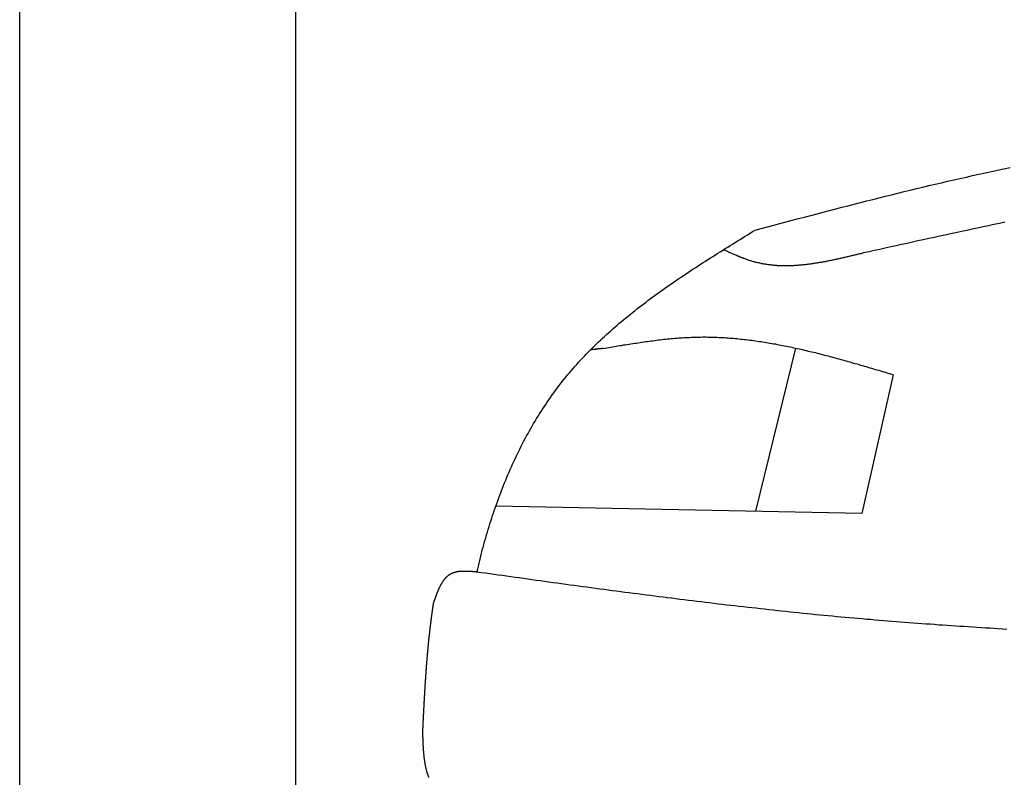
# Model space of a CAD drawing. Extents: x 562 to 7231, y 5917 to 11926.
# Tile 40 of 66: x 873 to 1587, y 10249 to 10799. Entities that reach past the tile are written whole.
import ezdxf

# ---------------------------------------------------------------- set-up
doc = ezdxf.new("R2010")
doc.units = 0
doc.layers.get('0').update_dxf_attribs({"linetype": 'CONTINUOUS'})
doc.layers.add('CAR', color=10, linetype='CONTINUOUS')

msp = doc.modelspace()

# ---------------------------------------------------------------- linework, layer by layer
for p, q in [((872.775, 6165.902), (872.775, 11615.902)), ((1072.775, 11415.902), (1072.775, 6415.902))]:
    msp.add_line(p, q)
at = {"layer": 'CAR'}
for p, q in [((1406.588, 10442.231), (1435.599, 10560.553)), ((1506.135, 10541.33), (1483.417, 10440.665)), ((1483.417, 10440.665), (1217.977, 10446.077))]:
    msp.add_line(p, q, dxfattribs=at)
for points in [[(1405.94, 10646.2, 0), (1410.44, 10647.4, 0), (1414.93, 10648.6, 0), (1419.43, 10649.8, 0), (1423.92, 10651, 0), (1428.42, 10652.1, 0), (1432.91, 10653.3, 0), (1437.41, 10654.5, 0), (1441.9, 10655.7, 0), (1446.4, 10656.9, 0), (1450.89, 10658.1, 0), (1455.39, 10659.2, 0), (1459.89, 10660.4, 0), (1464.39, 10661.6, 0), (1468.89, 10662.8, 0), (1473.39, 10663.9, 0), (1477.89, 10665.1, 0), (1482.39, 10666.2, 0), (1486.89, 10667.4, 0), (1491.4, 10668.5, 0), (1495.9, 10669.6, 0), (1500.41, 10670.8, 0), (1504.92, 10671.9, 0), (1509.42, 10673, 0), (1513.93, 10674.1, 0), (1518.45, 10675.2, 0), (1522.96, 10676.3, 0), (1527.47, 10677.4, 0), (1531.99, 10678.5, 0), (1536.51, 10679.5, 0), (1541.03, 10680.6, 0), (1545.55, 10681.6, 0), (1550.07, 10682.7, 0), (1554.6, 10683.7, 0), (1559.12, 10684.7, 0), (1563.65, 10685.7, 0), (1568.18, 10686.7, 0), (1572.71, 10687.7, 0), (1577.25, 10688.7, 0), (1581.79, 10689.6, 0), (1586.32, 10690.6, 0), (1590.86, 10691.5, 0)], [(1587.06, 10651.9, 0), (1583.11, 10651.1, 0), (1579.16, 10650.2, 0), (1575.22, 10649.4, 0), (1571.28, 10648.5, 0), (1567.33, 10647.7, 0), (1563.39, 10646.8, 0), (1559.45, 10646, 0), (1555.51, 10645.1, 0), (1551.56, 10644.3, 0), (1547.62, 10643.4, 0), (1543.68, 10642.6, 0), (1539.74, 10641.7, 0), (1535.8, 10640.9, 0), (1531.87, 10640, 0), (1527.93, 10639.1, 0), (1523.99, 10638.3, 0), (1520.05, 10637.4, 0), (1516.11, 10636.6, 0), (1512.18, 10635.7, 0), (1508.24, 10634.8, 0), (1504.3, 10634, 0), (1500.36, 10633.1, 0), (1496.43, 10632.2, 0), (1492.49, 10631.4, 0), (1488.55, 10630.5, 0), (1484.62, 10629.6, 0)], [(1204.35, 10398.4, 0), (1204.82, 10400.4, 0), (1205.31, 10402.5, 0), (1205.8, 10404.6, 0), (1206.3, 10406.6, 0), (1206.81, 10408.7, 0), (1207.33, 10410.8, 0), (1207.86, 10412.8, 0), (1208.4, 10414.9, 0), (1208.95, 10416.9, 0), (1209.51, 10419, 0), (1210.08, 10421, 0), (1210.66, 10423, 0), (1211.25, 10425.1, 0), (1211.85, 10427.1, 0), (1212.45, 10429.1, 0), (1213.07, 10431.2, 0), (1213.7, 10433.2, 0), (1214.34, 10435.2, 0), (1214.99, 10437.2, 0), (1215.65, 10439.2, 0), (1216.32, 10441.2, 0), (1217, 10443.2, 0), (1217.68, 10445.2, 0), (1218.38, 10447.2, 0), (1219.09, 10449.2, 0), (1219.82, 10451.2, 0), (1220.55, 10453.2, 0), (1221.29, 10455.1, 0), (1222.04, 10457.1, 0), (1222.8, 10459.1, 0), (1223.58, 10461, 0), (1224.36, 10463, 0), (1225.15, 10464.9, 0), (1225.96, 10466.9, 0), (1226.77, 10468.8, 0), (1227.6, 10470.7, 0), (1228.44, 10472.6, 0), (1229.29, 10474.5, 0), (1230.15, 10476.4, 0), (1231.02, 10478.3, 0), (1231.9, 10480.2, 0), (1232.79, 10482.1, 0), (1233.7, 10484, 0), (1234.61, 10485.9, 0), (1235.54, 10487.7, 0), (1236.47, 10489.6, 0), (1237.42, 10491.4, 0), (1238.38, 10493.3, 0), (1239.35, 10495.1, 0), (1240.34, 10496.9, 0), (1241.33, 10498.7, 0), (1242.33, 10500.5, 0), (1243.35, 10502.3, 0), (1244.38, 10504.1, 0), (1245.42, 10505.9, 0), (1246.47, 10507.7, 0), (1247.54, 10509.5, 0), (1248.61, 10511.2, 0), (1249.7, 10513, 0), (1250.8, 10514.7, 0), (1251.91, 10516.4, 0), (1253.03, 10518.1, 0), (1254.16, 10519.8, 0), (1255.31, 10521.5, 0), (1256.47, 10523.2, 0), (1257.64, 10524.9, 0), (1258.82, 10526.6, 0), (1260.02, 10528.2, 0), (1261.22, 10529.9, 0), (1262.44, 10531.5, 0), (1263.68, 10533.2, 0), (1264.92, 10534.8, 0), (1266.18, 10536.4, 0), (1267.44, 10538, 0), (1268.72, 10539.6, 0), (1270.02, 10541.1, 0), (1271.32, 10542.7, 0), (1272.64, 10544.2, 0), (1273.97, 10545.8, 0), (1275.31, 10547.3, 0), (1276.67, 10548.8, 0), (1278.03, 10550.3, 0), (1279.41, 10551.8, 0), (1280.79, 10553.3, 0), (1282.19, 10554.8, 0), (1283.6, 10556.3, 0), (1285.02, 10557.7, 0), (1286.45, 10559.2, 0), (1287.89, 10560.6, 0), (1289.34, 10562.1, 0), (1290.8, 10563.5, 0), (1292.27, 10564.9, 0), (1293.76, 10566.3, 0), (1295.25, 10567.7, 0), (1296.75, 10569.1, 0), (1298.26, 10570.5, 0), (1299.78, 10571.8, 0), (1301.3, 10573.2, 0), (1302.84, 10574.6, 0), (1304.39, 10575.9, 0), (1305.94, 10577.2, 0), (1307.51, 10578.6, 0), (1309.08, 10579.9, 0), (1310.66, 10581.2, 0), (1312.25, 10582.5, 0), (1313.84, 10583.8, 0), (1315.45, 10585.1, 0), (1317.06, 10586.4, 0), (1318.68, 10587.7, 0), (1320.3, 10589, 0), (1321.94, 10590.2, 0), (1323.58, 10591.5, 0), (1325.22, 10592.8, 0), (1326.88, 10594, 0), (1328.54, 10595.3, 0), (1330.21, 10596.5, 0), (1331.88, 10597.7, 0), (1333.56, 10599, 0), (1335.25, 10600.2, 0), (1336.94, 10601.4, 0), (1338.64, 10602.6, 0), (1340.34, 10603.8, 0), (1342.05, 10605, 0), (1343.76, 10606.2, 0), (1345.48, 10607.4, 0), (1347.2, 10608.6, 0), (1348.93, 10609.8, 0), (1350.67, 10611, 0), (1352.41, 10612.1, 0), (1354.15, 10613.3, 0), (1355.89, 10614.5, 0), (1357.65, 10615.6, 0), (1359.4, 10616.8, 0), (1361.16, 10618, 0), (1362.92, 10619.1, 0), (1364.69, 10620.3, 0), (1366.46, 10621.4, 0), (1368.23, 10622.6, 0), (1370.01, 10623.7, 0), (1371.78, 10624.8, 0), (1373.57, 10626, 0), (1375.35, 10627.1, 0), (1377.14, 10628.3, 0), (1378.93, 10629.4, 0), (1380.72, 10630.5, 0), (1382.51, 10631.6, 0), (1384.31, 10632.8, 0), (1386.1, 10633.9, 0), (1387.9, 10635, 0), (1389.7, 10636.1, 0), (1391.5, 10637.3, 0), (1393.31, 10638.4, 0), (1395.11, 10639.5, 0), (1396.91, 10640.6, 0), (1398.72, 10641.7, 0), (1400.52, 10642.8, 0), (1402.33, 10644, 0), (1404.14, 10645.1, 0), (1405.94, 10646.2, 0)], [(1484.62, 10629.6, 0), (1483.95, 10629.5, 0), (1483.28, 10629.3, 0), (1482.62, 10629.1, 0), (1481.95, 10629, 0), (1481.29, 10628.8, 0), (1480.62, 10628.7, 0), (1479.95, 10628.5, 0), (1479.29, 10628.3, 0), (1478.62, 10628.2, 0), (1477.96, 10628, 0), (1477.29, 10627.8, 0), (1476.62, 10627.7, 0), (1475.96, 10627.5, 0), (1475.29, 10627.4, 0), (1474.63, 10627.2, 0), (1473.96, 10627.1, 0), (1473.3, 10626.9, 0), (1472.63, 10626.7, 0), (1471.96, 10626.6, 0), (1471.3, 10626.4, 0), (1470.64, 10626.3, 0), (1469.97, 10626.1, 0), (1469.31, 10626, 0), (1468.64, 10625.8, 0), (1467.98, 10625.7, 0), (1467.31, 10625.5, 0), (1466.65, 10625.4, 0), (1465.99, 10625.2, 0), (1465.32, 10625.1, 0), (1464.66, 10624.9, 0), (1464, 10624.8, 0), (1463.33, 10624.6, 0), (1462.67, 10624.5, 0), (1462.01, 10624.4, 0), (1461.34, 10624.2, 0), (1460.68, 10624.1, 0), (1460.02, 10624, 0), (1459.36, 10623.8, 0), (1458.7, 10623.7, 0), (1458.04, 10623.6, 0), (1457.38, 10623.4, 0), (1456.72, 10623.3, 0), (1456.06, 10623.2, 0), (1455.4, 10623.1, 0), (1454.74, 10622.9, 0), (1454.08, 10622.8, 0), (1453.42, 10622.7, 0), (1452.76, 10622.6, 0), (1452.1, 10622.5, 0), (1451.44, 10622.4, 0), (1450.79, 10622.3, 0), (1450.13, 10622.2, 0), (1449.47, 10622.1, 0), (1448.81, 10622, 0), (1448.16, 10621.9, 0), (1447.5, 10621.8, 0), (1446.85, 10621.7, 0), (1446.19, 10621.6, 0), (1445.54, 10621.5, 0), (1444.88, 10621.4, 0), (1444.23, 10621.3, 0), (1443.58, 10621.3, 0), (1442.92, 10621.2, 0), (1442.27, 10621.1, 0), (1441.62, 10621, 0), (1440.97, 10621, 0), (1440.31, 10620.9, 0), (1439.66, 10620.8, 0), (1439.01, 10620.8, 0), (1438.36, 10620.7, 0), (1437.71, 10620.7, 0), (1437.07, 10620.6, 0), (1436.42, 10620.6, 0), (1435.77, 10620.5, 0), (1435.12, 10620.5, 0), (1434.47, 10620.5, 0), (1433.83, 10620.4, 0), (1433.18, 10620.4, 0), (1432.54, 10620.4, 0), (1431.89, 10620.3, 0), (1431.25, 10620.3, 0), (1430.6, 10620.3, 0), (1429.96, 10620.3, 0), (1429.32, 10620.3, 0), (1428.68, 10620.3, 0), (1428.03, 10620.3, 0), (1427.39, 10620.3, 0), (1426.75, 10620.3, 0), (1426.11, 10620.3, 0), (1425.47, 10620.3, 0), (1424.84, 10620.3, 0), (1424.2, 10620.4, 0), (1423.56, 10620.4, 0), (1422.92, 10620.4, 0), (1422.29, 10620.4, 0), (1421.65, 10620.5, 0), (1421.02, 10620.5, 0), (1420.38, 10620.6, 0), (1419.75, 10620.6, 0), (1419.12, 10620.7, 0), (1418.49, 10620.7, 0), (1417.85, 10620.8, 0), (1417.22, 10620.9, 0), (1416.59, 10621, 0), (1415.96, 10621, 0), (1415.34, 10621.1, 0), (1414.71, 10621.2, 0), (1414.08, 10621.3, 0), (1413.45, 10621.4, 0), (1412.83, 10621.5, 0), (1412.2, 10621.6, 0), (1411.58, 10621.7, 0), (1410.96, 10621.8, 0), (1410.33, 10622, 0), (1409.71, 10622.1, 0), (1409.09, 10622.2, 0), (1408.47, 10622.4, 0), (1407.85, 10622.5, 0), (1407.23, 10622.7, 0), (1406.61, 10622.8, 0), (1406, 10623, 0), (1405.38, 10623.1, 0), (1404.77, 10623.3, 0), (1404.15, 10623.5, 0), (1403.54, 10623.7, 0), (1402.92, 10623.8, 0), (1402.31, 10624, 0), (1401.7, 10624.2, 0), (1401.09, 10624.4, 0), (1400.48, 10624.6, 0), (1399.87, 10624.8, 0), (1399.26, 10625.1, 0), (1398.65, 10625.3, 0), (1398.05, 10625.5, 0), (1397.44, 10625.7, 0), (1396.83, 10626, 0), (1396.23, 10626.2, 0), (1395.62, 10626.4, 0), (1395.02, 10626.7, 0), (1394.41, 10626.9, 0), (1393.81, 10627.2, 0), (1393.21, 10627.4, 0), (1392.6, 10627.7, 0), (1392, 10627.9, 0), (1391.4, 10628.2, 0), (1390.8, 10628.4, 0), (1390.2, 10628.7, 0), (1389.59, 10629, 0), (1388.99, 10629.2, 0), (1388.39, 10629.5, 0), (1387.79, 10629.8, 0), (1387.19, 10630, 0), (1386.59, 10630.3, 0), (1385.99, 10630.6, 0), (1385.39, 10630.9, 0), (1384.79, 10631.1, 0), (1384.19, 10631.4, 0), (1383.59, 10631.7, 0), (1382.99, 10631.9, 0)], [(1295.87, 10560.4, 0), (1297.21, 10560.6, 0), (1298.54, 10560.8, 0), (1299.88, 10561.1, 0), (1301.21, 10561.3, 0), (1302.55, 10561.5, 0), (1303.88, 10561.8, 0), (1305.21, 10562, 0), (1306.55, 10562.2, 0), (1307.88, 10562.4, 0), (1309.22, 10562.6, 0), (1310.55, 10562.9, 0), (1311.88, 10563.1, 0), (1313.22, 10563.3, 0), (1314.55, 10563.5, 0), (1315.88, 10563.7, 0), (1317.22, 10563.9, 0), (1318.55, 10564.1, 0), (1319.89, 10564.3, 0), (1321.22, 10564.5, 0), (1322.55, 10564.7, 0), (1323.89, 10564.9, 0), (1325.22, 10565.1, 0), (1326.55, 10565.3, 0), (1327.88, 10565.5, 0), (1329.22, 10565.7, 0), (1330.55, 10565.9, 0), (1331.88, 10566, 0), (1333.21, 10566.2, 0), (1334.55, 10566.4, 0), (1335.88, 10566.5, 0), (1337.21, 10566.7, 0), (1338.54, 10566.8, 0), (1339.87, 10567, 0), (1341.2, 10567.1, 0), (1342.54, 10567.3, 0), (1343.87, 10567.4, 0), (1345.2, 10567.5, 0), (1346.53, 10567.6, 0), (1347.86, 10567.8, 0), (1349.19, 10567.9, 0), (1350.52, 10568, 0), (1351.85, 10568.1, 0), (1353.18, 10568.1, 0), (1354.51, 10568.2, 0), (1355.84, 10568.3, 0), (1357.16, 10568.4, 0), (1358.49, 10568.4, 0), (1359.82, 10568.5, 0), (1361.15, 10568.5, 0), (1362.48, 10568.6, 0), (1363.8, 10568.6, 0), (1365.13, 10568.6, 0), (1366.46, 10568.6, 0), (1367.79, 10568.7, 0), (1369.11, 10568.7, 0), (1370.44, 10568.7, 0), (1371.76, 10568.6, 0), (1373.09, 10568.6, 0), (1374.42, 10568.6, 0), (1375.74, 10568.6, 0), (1377.07, 10568.5, 0), (1378.39, 10568.5, 0), (1379.72, 10568.4, 0), (1381.04, 10568.3, 0), (1382.36, 10568.3, 0), (1383.69, 10568.2, 0), (1385.01, 10568.1, 0), (1386.33, 10568, 0), (1387.66, 10567.9, 0), (1388.98, 10567.8, 0), (1390.3, 10567.7, 0), (1391.63, 10567.6, 0), (1392.95, 10567.5, 0), (1394.27, 10567.3, 0), (1395.59, 10567.2, 0), (1396.91, 10567.1, 0), (1398.24, 10566.9, 0), (1399.56, 10566.8, 0), (1400.88, 10566.6, 0), (1402.2, 10566.4, 0), (1403.52, 10566.3, 0), (1404.84, 10566.1, 0), (1406.16, 10565.9, 0), (1407.48, 10565.7, 0), (1408.8, 10565.5, 0), (1410.12, 10565.3, 0), (1411.44, 10565.1, 0), (1412.76, 10564.9, 0), (1414.08, 10564.7, 0), (1415.4, 10564.5, 0), (1416.72, 10564.3, 0), (1418.03, 10564, 0), (1419.35, 10563.8, 0), (1420.67, 10563.6, 0), (1421.99, 10563.3, 0), (1423.31, 10563.1, 0), (1424.63, 10562.8, 0), (1425.94, 10562.6, 0), (1427.26, 10562.3, 0), (1428.58, 10562, 0), (1429.9, 10561.8, 0), (1431.21, 10561.5, 0), (1432.53, 10561.2, 0), (1433.85, 10560.9, 0), (1435.16, 10560.6, 0), (1436.48, 10560.4, 0), (1437.8, 10560.1, 0), (1439.11, 10559.8, 0), (1440.43, 10559.5, 0), (1441.75, 10559.2, 0), (1443.06, 10558.9, 0), (1444.38, 10558.5, 0), (1445.69, 10558.2, 0), (1447.01, 10557.9, 0), (1448.32, 10557.6, 0), (1449.64, 10557.3, 0), (1450.95, 10556.9, 0), (1452.27, 10556.6, 0), (1453.59, 10556.3, 0), (1454.9, 10555.9, 0), (1456.22, 10555.6, 0), (1457.53, 10555.3, 0), (1458.84, 10554.9, 0), (1460.16, 10554.6, 0), (1461.47, 10554.2, 0), (1462.79, 10553.9, 0), (1464.1, 10553.5, 0), (1465.42, 10553.1, 0), (1466.73, 10552.8, 0), (1468.05, 10552.4, 0), (1469.36, 10552.1, 0), (1470.67, 10551.7, 0), (1471.99, 10551.3, 0), (1473.3, 10551, 0), (1474.62, 10550.6, 0), (1475.93, 10550.2, 0), (1477.24, 10549.8, 0), (1478.56, 10549.5, 0), (1479.87, 10549.1, 0), (1481.18, 10548.7, 0), (1482.5, 10548.3, 0), (1483.81, 10547.9, 0), (1485.12, 10547.6, 0), (1486.44, 10547.2, 0), (1487.75, 10546.8, 0), (1489.06, 10546.4, 0), (1490.38, 10546, 0), (1491.69, 10545.6, 0), (1493, 10545.2, 0), (1494.32, 10544.9, 0), (1495.63, 10544.5, 0), (1496.94, 10544.1, 0), (1498.26, 10543.7, 0), (1499.57, 10543.3, 0), (1500.88, 10542.9, 0), (1502.2, 10542.5, 0), (1503.51, 10542.1, 0), (1504.82, 10541.7, 0), (1506.14, 10541.3, 0)], [(1295.87, 10560.4, 0), (1295.8, 10560.4, 0), (1295.73, 10560.4, 0), (1295.65, 10560.4, 0), (1295.58, 10560.4, 0), (1295.51, 10560.3, 0), (1295.43, 10560.3, 0), (1295.36, 10560.3, 0), (1295.29, 10560.3, 0), (1295.21, 10560.3, 0), (1295.14, 10560.3, 0), (1295.07, 10560.3, 0), (1294.99, 10560.3, 0), (1294.92, 10560.3, 0), (1294.85, 10560.3, 0), (1294.77, 10560.3, 0), (1294.7, 10560.3, 0), (1294.63, 10560.2, 0), (1294.55, 10560.2, 0), (1294.48, 10560.2, 0), (1294.41, 10560.2, 0), (1294.33, 10560.2, 0), (1294.26, 10560.2, 0), (1294.19, 10560.2, 0), (1294.11, 10560.2, 0), (1294.04, 10560.2, 0), (1293.97, 10560.2, 0), (1293.89, 10560.2, 0), (1293.82, 10560.1, 0), (1293.75, 10560.1, 0), (1293.67, 10560.1, 0), (1293.6, 10560.1, 0), (1293.53, 10560.1, 0), (1293.45, 10560.1, 0), (1293.38, 10560.1, 0), (1293.31, 10560.1, 0), (1293.23, 10560.1, 0), (1293.16, 10560.1, 0), (1293.09, 10560.1, 0), (1293.01, 10560.1, 0), (1292.94, 10560, 0), (1292.87, 10560, 0), (1292.79, 10560, 0), (1292.72, 10560, 0), (1292.65, 10560, 0), (1292.57, 10560, 0), (1292.5, 10560, 0), (1292.43, 10560, 0), (1292.35, 10560, 0), (1292.28, 10560, 0), (1292.21, 10560, 0), (1292.13, 10560, 0), (1292.06, 10559.9, 0), (1291.99, 10559.9, 0), (1291.91, 10559.9, 0), (1291.84, 10559.9, 0), (1291.77, 10559.9, 0), (1291.69, 10559.9, 0), (1291.62, 10559.9, 0), (1291.55, 10559.9, 0), (1291.47, 10559.9, 0), (1291.4, 10559.9, 0), (1291.33, 10559.9, 0), (1291.25, 10559.8, 0), (1291.18, 10559.8, 0), (1291.11, 10559.8, 0), (1291.03, 10559.8, 0), (1290.96, 10559.8, 0), (1290.89, 10559.8, 0), (1290.81, 10559.8, 0), (1290.74, 10559.8, 0), (1290.67, 10559.8, 0), (1290.59, 10559.8, 0), (1290.52, 10559.8, 0), (1290.45, 10559.8, 0), (1290.37, 10559.7, 0), (1290.3, 10559.7, 0), (1290.23, 10559.7, 0), (1290.15, 10559.7, 0), (1290.08, 10559.7, 0), (1290.01, 10559.7, 0), (1289.93, 10559.7, 0), (1289.86, 10559.7, 0), (1289.79, 10559.7, 0), (1289.71, 10559.7, 0), (1289.64, 10559.7, 0), (1289.57, 10559.6, 0), (1289.49, 10559.6, 0), (1289.42, 10559.6, 0), (1289.35, 10559.6, 0), (1289.27, 10559.6, 0), (1289.2, 10559.6, 0), (1289.13, 10559.6, 0), (1289.05, 10559.6, 0), (1288.98, 10559.6, 0), (1288.91, 10559.6, 0), (1288.83, 10559.6, 0), (1288.76, 10559.6, 0), (1288.69, 10559.5, 0), (1288.61, 10559.5, 0), (1288.54, 10559.5, 0), (1288.47, 10559.5, 0), (1288.39, 10559.5, 0), (1288.32, 10559.5, 0), (1288.25, 10559.5, 0), (1288.17, 10559.5, 0), (1288.1, 10559.5, 0), (1288.03, 10559.5, 0), (1287.95, 10559.5, 0), (1287.88, 10559.4, 0), (1287.81, 10559.4, 0), (1287.73, 10559.4, 0), (1287.66, 10559.4, 0), (1287.59, 10559.4, 0), (1287.51, 10559.4, 0), (1287.44, 10559.4, 0), (1287.37, 10559.4, 0), (1287.29, 10559.4, 0), (1287.22, 10559.4, 0), (1287.14, 10559.4, 0), (1287.07, 10559.4, 0), (1287, 10559.3, 0), (1286.92, 10559.3, 0), (1286.85, 10559.3, 0), (1286.78, 10559.3, 0), (1286.7, 10559.3, 0), (1286.63, 10559.3, 0), (1286.56, 10559.3, 0)], [(1172.77, 10375.4, 0), (1172.87, 10375.7, 0), (1172.97, 10376, 0), (1173.08, 10376.3, 0), (1173.18, 10376.6, 0), (1173.29, 10376.9, 0), (1173.39, 10377.2, 0), (1173.49, 10377.5, 0), (1173.6, 10377.8, 0), (1173.7, 10378.1, 0), (1173.81, 10378.4, 0), (1173.91, 10378.7, 0), (1174.02, 10379, 0), (1174.13, 10379.3, 0), (1174.23, 10379.6, 0), (1174.34, 10379.9, 0), (1174.45, 10380.2, 0), (1174.55, 10380.5, 0), (1174.66, 10380.8, 0), (1174.77, 10381.1, 0), (1174.88, 10381.4, 0), (1174.99, 10381.7, 0), (1175.1, 10382, 0), (1175.21, 10382.3, 0), (1175.32, 10382.5, 0), (1175.43, 10382.8, 0), (1175.55, 10383.1, 0), (1175.66, 10383.4, 0), (1175.77, 10383.7, 0), (1175.89, 10384, 0), (1176, 10384.2, 0), (1176.12, 10384.5, 0), (1176.24, 10384.8, 0), (1176.36, 10385.1, 0), (1176.48, 10385.4, 0), (1176.6, 10385.6, 0), (1176.72, 10385.9, 0), (1176.84, 10386.2, 0), (1176.96, 10386.4, 0), (1177.09, 10386.7, 0), (1177.21, 10387, 0), (1177.34, 10387.2, 0), (1177.46, 10387.5, 0), (1177.59, 10387.7, 0), (1177.72, 10388, 0), (1177.85, 10388.3, 0), (1177.99, 10388.5, 0), (1178.12, 10388.8, 0), (1178.25, 10389, 0), (1178.39, 10389.3, 0), (1178.53, 10389.5, 0), (1178.67, 10389.7, 0), (1178.81, 10390, 0), (1178.95, 10390.2, 0), (1179.09, 10390.5, 0), (1179.24, 10390.7, 0), (1179.38, 10390.9, 0), (1179.53, 10391.2, 0), (1179.68, 10391.4, 0), (1179.83, 10391.6, 0), (1179.98, 10391.8, 0), (1180.13, 10392, 0), (1180.29, 10392.3, 0), (1180.45, 10392.5, 0), (1180.61, 10392.7, 0), (1180.77, 10392.9, 0), (1180.93, 10393.1, 0), (1181.09, 10393.3, 0), (1181.26, 10393.5, 0), (1181.43, 10393.7, 0), (1181.6, 10393.9, 0), (1181.77, 10394.1, 0), (1181.94, 10394.2, 0), (1182.12, 10394.4, 0), (1182.3, 10394.6, 0), (1182.48, 10394.8, 0), (1182.66, 10394.9, 0), (1182.84, 10395.1, 0), (1183.03, 10395.3, 0), (1183.22, 10395.4, 0), (1183.41, 10395.6, 0), (1183.6, 10395.8, 0), (1183.8, 10395.9, 0), (1183.99, 10396.1, 0), (1184.19, 10396.2, 0), (1184.39, 10396.3, 0), (1184.6, 10396.5, 0), (1184.8, 10396.6, 0), (1185.01, 10396.7, 0), (1185.22, 10396.9, 0), (1185.44, 10397, 0), (1185.65, 10397.1, 0), (1185.87, 10397.2, 0), (1186.09, 10397.3, 0), (1186.32, 10397.4, 0), (1186.54, 10397.5, 0), (1186.77, 10397.6, 0), (1187, 10397.7, 0), (1187.23, 10397.8, 0), (1187.47, 10397.9, 0), (1187.71, 10397.9, 0), (1187.95, 10398, 0), (1188.19, 10398.1, 0), (1188.43, 10398.2, 0), (1188.68, 10398.2, 0), (1188.93, 10398.3, 0), (1189.18, 10398.4, 0), (1189.43, 10398.4, 0), (1189.68, 10398.5, 0), (1189.94, 10398.5, 0), (1190.2, 10398.6, 0), (1190.46, 10398.6, 0), (1190.72, 10398.6, 0), (1190.98, 10398.7, 0), (1191.25, 10398.7, 0), (1191.51, 10398.8, 0), (1191.78, 10398.8, 0), (1192.05, 10398.8, 0), (1192.32, 10398.8, 0), (1192.6, 10398.9, 0), (1192.87, 10398.9, 0), (1193.15, 10398.9, 0), (1193.43, 10398.9, 0), (1193.7, 10398.9, 0), (1193.98, 10398.9, 0), (1194.27, 10398.9, 0), (1194.55, 10398.9, 0), (1194.83, 10398.9, 0), (1195.12, 10398.9, 0), (1195.4, 10398.9, 0), (1195.69, 10398.9, 0), (1195.98, 10398.9, 0), (1196.27, 10398.9, 0), (1196.56, 10398.9, 0), (1196.85, 10398.9, 0), (1197.15, 10398.9, 0), (1197.44, 10398.9, 0), (1197.73, 10398.9, 0), (1198.03, 10398.9, 0), (1198.32, 10398.9, 0), (1198.62, 10398.8, 0), (1198.92, 10398.8, 0), (1199.22, 10398.8, 0), (1199.51, 10398.8, 0), (1199.81, 10398.8, 0), (1200.11, 10398.7, 0), (1200.41, 10398.7, 0), (1200.72, 10398.7, 0), (1201.02, 10398.7, 0), (1201.32, 10398.6, 0), (1201.62, 10398.6, 0), (1201.92, 10398.6, 0), (1202.23, 10398.6, 0), (1202.53, 10398.5, 0), (1202.83, 10398.5, 0), (1203.14, 10398.5, 0), (1203.44, 10398.5, 0), (1203.74, 10398.4, 0), (1204.05, 10398.4, 0), (1204.35, 10398.4, 0)], [(1204.35, 10398.4, 0), (1207.41, 10397.9, 0), (1210.48, 10397.5, 0), (1213.54, 10397.1, 0), (1216.61, 10396.7, 0), (1219.67, 10396.2, 0), (1222.73, 10395.8, 0), (1225.8, 10395.4, 0), (1228.86, 10395, 0), (1231.93, 10394.5, 0), (1234.99, 10394.1, 0), (1238.05, 10393.7, 0), (1241.12, 10393.3, 0), (1244.18, 10392.8, 0), (1247.25, 10392.4, 0), (1250.31, 10392, 0), (1253.37, 10391.6, 0), (1256.44, 10391.1, 0), (1259.5, 10390.7, 0), (1262.57, 10390.3, 0), (1265.63, 10389.9, 0), (1268.7, 10389.5, 0), (1271.76, 10389, 0), (1274.83, 10388.6, 0), (1277.89, 10388.2, 0), (1280.96, 10387.8, 0), (1284.02, 10387.4, 0), (1287.09, 10387, 0), (1290.15, 10386.6, 0), (1293.22, 10386.1, 0), (1296.28, 10385.7, 0), (1299.35, 10385.3, 0), (1302.41, 10384.9, 0), (1305.48, 10384.5, 0), (1308.55, 10384.1, 0), (1311.61, 10383.7, 0), (1314.68, 10383.3, 0), (1317.74, 10382.9, 0), (1320.81, 10382.5, 0), (1323.88, 10382.1, 0), (1326.94, 10381.7, 0), (1330.01, 10381.3, 0), (1333.08, 10380.9, 0), (1336.15, 10380.5, 0), (1339.21, 10380.1, 0), (1342.28, 10379.7, 0), (1345.35, 10379.4, 0), (1348.42, 10379, 0), (1351.48, 10378.6, 0), (1354.55, 10378.2, 0), (1357.62, 10377.8, 0), (1360.69, 10377.5, 0), (1363.76, 10377.1, 0), (1366.83, 10376.7, 0), (1369.9, 10376.3, 0), (1372.96, 10376, 0), (1376.03, 10375.6, 0), (1379.1, 10375.2, 0), (1382.17, 10374.9, 0), (1385.24, 10374.5, 0), (1388.31, 10374.2, 0), (1391.38, 10373.8, 0), (1394.46, 10373.4, 0), (1397.53, 10373.1, 0), (1400.6, 10372.7, 0), (1403.67, 10372.4, 0), (1406.74, 10372.1, 0), (1409.81, 10371.7, 0), (1412.88, 10371.4, 0), (1415.96, 10371, 0), (1419.03, 10370.7, 0), (1422.1, 10370.4, 0), (1425.18, 10370, 0), (1428.25, 10369.7, 0), (1431.32, 10369.4, 0), (1434.4, 10369.1, 0), (1437.47, 10368.8, 0), (1440.55, 10368.4, 0), (1443.62, 10368.1, 0), (1446.7, 10367.8, 0), (1449.77, 10367.5, 0), (1452.85, 10367.2, 0), (1455.92, 10366.9, 0), (1459, 10366.6, 0), (1462.08, 10366.3, 0), (1465.15, 10366, 0), (1468.23, 10365.8, 0), (1471.31, 10365.5, 0), (1474.38, 10365.2, 0), (1477.46, 10364.9, 0), (1480.54, 10364.7, 0), (1483.62, 10364.4, 0), (1486.7, 10364.1, 0), (1489.78, 10363.9, 0), (1492.86, 10363.6, 0), (1495.94, 10363.3, 0), (1499.02, 10363.1, 0), (1502.1, 10362.8, 0), (1505.18, 10362.6, 0), (1508.26, 10362.3, 0), (1511.34, 10362.1, 0), (1514.42, 10361.9, 0), (1517.5, 10361.6, 0), (1520.59, 10361.4, 0), (1523.67, 10361.2, 0), (1526.75, 10360.9, 0), (1529.83, 10360.7, 0), (1532.92, 10360.5, 0), (1536, 10360.3, 0), (1539.08, 10360, 0), (1542.17, 10359.8, 0), (1545.25, 10359.6, 0), (1548.33, 10359.4, 0), (1551.42, 10359.2, 0), (1554.5, 10359, 0), (1557.59, 10358.8, 0), (1560.67, 10358.6, 0), (1563.76, 10358.4, 0), (1566.84, 10358.2, 0), (1569.93, 10358, 0), (1573.01, 10357.8, 0), (1576.1, 10357.6, 0), (1579.19, 10357.4, 0), (1582.27, 10357.2, 0), (1585.36, 10357, 0), (1588.44, 10356.8, 0)], [(1165.05, 10282.6, 0), (1165.08, 10283.2, 0), (1165.11, 10283.8, 0), (1165.13, 10284.4, 0), (1165.16, 10285, 0), (1165.19, 10285.6, 0), (1165.22, 10286.2, 0), (1165.25, 10286.7, 0), (1165.28, 10287.3, 0), (1165.31, 10287.9, 0), (1165.33, 10288.5, 0), (1165.36, 10289.1, 0), (1165.39, 10289.7, 0), (1165.42, 10290.3, 0), (1165.45, 10290.8, 0), (1165.48, 10291.4, 0), (1165.51, 10292, 0), (1165.54, 10292.6, 0), (1165.57, 10293.2, 0), (1165.59, 10293.8, 0), (1165.62, 10294.4, 0), (1165.65, 10294.9, 0), (1165.68, 10295.5, 0), (1165.71, 10296.1, 0), (1165.74, 10296.7, 0), (1165.77, 10297.3, 0), (1165.8, 10297.9, 0), (1165.83, 10298.5, 0), (1165.86, 10299, 0), (1165.89, 10299.6, 0), (1165.92, 10300.2, 0), (1165.95, 10300.8, 0), (1165.99, 10301.4, 0), (1166.02, 10302, 0), (1166.05, 10302.6, 0), (1166.08, 10303.1, 0), (1166.11, 10303.7, 0), (1166.14, 10304.3, 0), (1166.17, 10304.9, 0), (1166.21, 10305.5, 0), (1166.24, 10306.1, 0), (1166.27, 10306.7, 0), (1166.3, 10307.2, 0), (1166.34, 10307.8, 0), (1166.37, 10308.4, 0), (1166.4, 10309, 0), (1166.44, 10309.6, 0), (1166.47, 10310.2, 0), (1166.5, 10310.7, 0), (1166.54, 10311.3, 0), (1166.57, 10311.9, 0), (1166.61, 10312.5, 0), (1166.64, 10313.1, 0), (1166.68, 10313.7, 0), (1166.71, 10314.3, 0), (1166.75, 10314.8, 0), (1166.79, 10315.4, 0), (1166.82, 10316, 0), (1166.86, 10316.6, 0), (1166.9, 10317.2, 0), (1166.93, 10317.8, 0), (1166.97, 10318.4, 0), (1167.01, 10318.9, 0), (1167.05, 10319.5, 0), (1167.09, 10320.1, 0), (1167.12, 10320.7, 0), (1167.16, 10321.3, 0), (1167.2, 10321.9, 0), (1167.24, 10322.4, 0), (1167.28, 10323, 0), (1167.32, 10323.6, 0), (1167.36, 10324.2, 0), (1167.4, 10324.8, 0), (1167.45, 10325.4, 0), (1167.49, 10326, 0), (1167.53, 10326.5, 0), (1167.57, 10327.1, 0), (1167.62, 10327.7, 0), (1167.66, 10328.3, 0), (1167.7, 10328.9, 0), (1167.75, 10329.5, 0), (1167.79, 10330, 0), (1167.84, 10330.6, 0), (1167.88, 10331.2, 0), (1167.93, 10331.8, 0), (1167.97, 10332.4, 0), (1168.02, 10333, 0), (1168.07, 10333.5, 0), (1168.12, 10334.1, 0), (1168.16, 10334.7, 0), (1168.21, 10335.3, 0), (1168.26, 10335.9, 0), (1168.31, 10336.5, 0), (1168.36, 10337, 0), (1168.41, 10337.6, 0), (1168.46, 10338.2, 0), (1168.51, 10338.8, 0), (1168.56, 10339.4, 0), (1168.61, 10340, 0), (1168.67, 10340.5, 0), (1168.72, 10341.1, 0), (1168.77, 10341.7, 0), (1168.83, 10342.3, 0), (1168.88, 10342.9, 0), (1168.94, 10343.5, 0), (1168.99, 10344, 0), (1169.05, 10344.6, 0), (1169.11, 10345.2, 0), (1169.16, 10345.8, 0), (1169.22, 10346.4, 0), (1169.28, 10347, 0), (1169.34, 10347.5, 0), (1169.4, 10348.1, 0), (1169.46, 10348.7, 0), (1169.52, 10349.3, 0), (1169.58, 10349.9, 0), (1169.64, 10350.5, 0), (1169.7, 10351, 0), (1169.77, 10351.6, 0), (1169.83, 10352.2, 0), (1169.89, 10352.8, 0), (1169.96, 10353.4, 0), (1170.02, 10353.9, 0), (1170.09, 10354.5, 0), (1170.16, 10355.1, 0), (1170.22, 10355.7, 0), (1170.29, 10356.3, 0), (1170.36, 10356.9, 0), (1170.43, 10357.4, 0), (1170.5, 10358, 0), (1170.57, 10358.6, 0), (1170.64, 10359.2, 0), (1170.71, 10359.8, 0), (1170.78, 10360.3, 0), (1170.85, 10360.9, 0), (1170.93, 10361.5, 0), (1171, 10362.1, 0), (1171.07, 10362.7, 0), (1171.15, 10363.3, 0), (1171.22, 10363.8, 0), (1171.3, 10364.4, 0), (1171.37, 10365, 0), (1171.45, 10365.6, 0), (1171.52, 10366.2, 0), (1171.6, 10366.7, 0), (1171.68, 10367.3, 0), (1171.75, 10367.9, 0), (1171.83, 10368.5, 0), (1171.91, 10369.1, 0), (1171.98, 10369.6, 0), (1172.06, 10370.2, 0), (1172.14, 10370.8, 0), (1172.22, 10371.4, 0), (1172.3, 10372, 0), (1172.37, 10372.5, 0), (1172.45, 10373.1, 0), (1172.53, 10373.7, 0), (1172.61, 10374.3, 0), (1172.69, 10374.9, 0), (1172.77, 10375.4, 0)], [(1169.53, 10249.1, 0), (1169.39, 10249.4, 0), (1169.26, 10249.8, 0), (1169.13, 10250.1, 0), (1169, 10250.5, 0), (1168.87, 10250.8, 0), (1168.75, 10251.2, 0), (1168.63, 10251.5, 0), (1168.52, 10251.9, 0), (1168.4, 10252.2, 0), (1168.29, 10252.6, 0), (1168.19, 10252.9, 0), (1168.08, 10253.3, 0), (1167.98, 10253.7, 0), (1167.88, 10254, 0), (1167.78, 10254.4, 0), (1167.68, 10254.8, 0), (1167.59, 10255.1, 0), (1167.5, 10255.5, 0), (1167.41, 10255.9, 0), (1167.33, 10256.3, 0), (1167.24, 10256.7, 0), (1167.16, 10257, 0), (1167.08, 10257.4, 0), (1167.01, 10257.8, 0), (1166.93, 10258.2, 0), (1166.86, 10258.6, 0), (1166.79, 10259, 0), (1166.72, 10259.4, 0), (1166.65, 10259.8, 0), (1166.59, 10260.2, 0), (1166.53, 10260.6, 0), (1166.47, 10261, 0), (1166.41, 10261.4, 0), (1166.35, 10261.8, 0), (1166.3, 10262.2, 0), (1166.24, 10262.6, 0), (1166.19, 10263, 0), (1166.14, 10263.4, 0), (1166.09, 10263.8, 0), (1166.05, 10264.2, 0), (1166, 10264.6, 0), (1165.96, 10265, 0), (1165.92, 10265.4, 0), (1165.88, 10265.9, 0), (1165.84, 10266.3, 0), (1165.8, 10266.7, 0), (1165.76, 10267.1, 0), (1165.73, 10267.5, 0), (1165.7, 10267.9, 0), (1165.66, 10268.4, 0), (1165.63, 10268.8, 0), (1165.6, 10269.2, 0), (1165.57, 10269.6, 0), (1165.54, 10270.1, 0), (1165.52, 10270.5, 0), (1165.49, 10270.9, 0), (1165.47, 10271.3, 0), (1165.44, 10271.8, 0), (1165.42, 10272.2, 0), (1165.4, 10272.6, 0), (1165.38, 10273.1, 0), (1165.36, 10273.5, 0), (1165.34, 10273.9, 0), (1165.32, 10274.4, 0), (1165.3, 10274.8, 0), (1165.28, 10275.2, 0), (1165.27, 10275.7, 0), (1165.25, 10276.1, 0), (1165.23, 10276.5, 0), (1165.22, 10277, 0), (1165.2, 10277.4, 0), (1165.19, 10277.8, 0), (1165.17, 10278.3, 0), (1165.16, 10278.7, 0), (1165.15, 10279.1, 0), (1165.14, 10279.6, 0), (1165.12, 10280, 0), (1165.11, 10280.5, 0), (1165.1, 10280.9, 0), (1165.09, 10281.3, 0), (1165.07, 10281.8, 0), (1165.06, 10282.2, 0), (1165.05, 10282.6, 0)]]:
    msp.add_polyline3d(points, dxfattribs=at)

doc.saveas('drawing.dxf')
